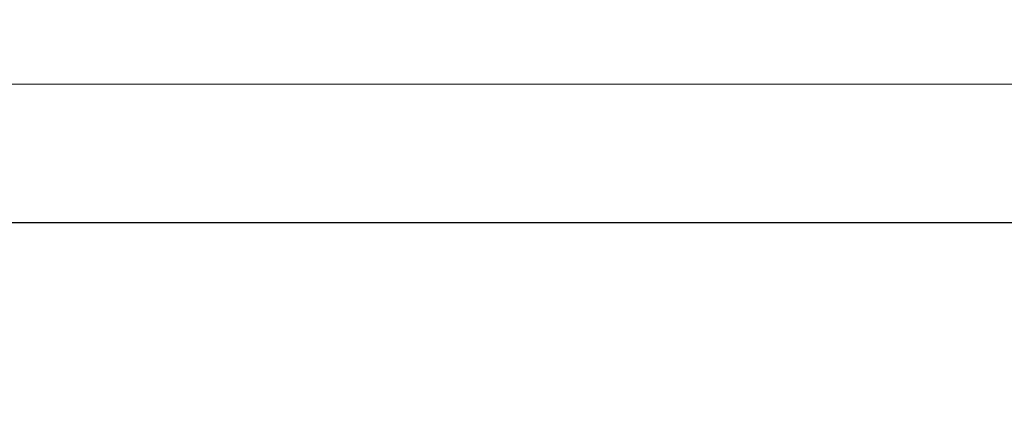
# Model space of a CAD drawing. Header units: millimetres. Extents: x -1290 to 1795, y -4192 to -1311.
# Tile 173 of 256: x 562 to 580, y -3270 to -3263. Entities that reach past the tile are written whole.
import ezdxf

# ---------------------------------------------------------------- set-up
doc = ezdxf.new("R2010")
doc.units = ezdxf.units.MM
doc.layers.add('Aparatura', color=7, linetype='Continuous', lineweight=13)

msp = doc.modelspace()

# ---------------------------------------------------------------- linework, layer by layer
at = {"layer": 'Aparatura', "lineweight": 13}
for points in [[(597.681, -3243.715), (597.681, -3266.607), (525.626, -3266.607), (525.626, -3243.715), (521.412, -3243.715), (521.412, -3293.434), (525.626, -3293.434), (525.626, -3270.541), (597.681, -3270.541), (597.681, -3293.434), (601.813, -3293.434), (601.813, -3243.715), (597.681, -3243.715)], [(597.716, -3243.716), (597.716, -3266.612), (525.629, -3266.612), (525.629, -3243.716), (521.416, -3243.716), (521.416, -3293.432), (525.629, -3293.432), (525.629, -3270.537), (597.716, -3270.537), (597.716, -3293.432), (601.847, -3293.432), (601.847, -3243.716), (597.716, -3243.716)], [(528.266, -3245.257), (528.266, -3264.069), (595.047, -3264.069), (595.047, -3245.257), (528.266, -3245.257)], [(528.267, -3245.259), (528.267, -3264.066), (595.073, -3264.066), (595.073, -3245.259), (528.267, -3245.259)], [(595.047, -3264.068), (528.266, -3264.068), (595.047, -3264.068)], [(528.266, -3264.068), (595.047, -3264.068), (528.266, -3264.068)], [(595.073, -3264.066), (528.267, -3264.066), (595.073, -3264.066)], [(528.267, -3264.066), (595.073, -3264.066), (528.267, -3264.066)], [(525.626, -3266.607), (597.681, -3266.607), (525.626, -3266.607)], [(597.681, -3266.607), (525.626, -3266.607), (597.681, -3266.607)], [(525.629, -3266.612), (597.716, -3266.612), (525.629, -3266.612)], [(597.716, -3266.612), (525.629, -3266.612), (597.716, -3266.612)]]:
    msp.add_lwpolyline(points, close=True, dxfattribs=at)
for points in [[(525.626, -3266.607), (597.681, -3266.607), (596.448, -3265.725), (596.34, -3265.644), (596.232, -3265.557), (596.129, -3265.47), (596.026, -3265.378), (595.929, -3265.281), (595.831, -3265.183), (595.739, -3265.086), (595.647, -3264.978), (595.561, -3264.875), (595.48, -3264.767), (595.399, -3264.653), (595.323, -3264.545), (595.247, -3264.426), (595.177, -3264.307), (595.107, -3264.188), (595.047, -3264.068), (528.266, -3264.068)], [(525.626, -3266.607), (597.681, -3266.607), (596.448, -3265.725), (596.34, -3265.644), (596.232, -3265.557), (596.129, -3265.47), (596.026, -3265.378), (595.929, -3265.281), (595.831, -3265.183), (595.739, -3265.086), (595.647, -3264.978), (595.561, -3264.875), (595.48, -3264.767), (595.399, -3264.653), (595.323, -3264.545), (595.247, -3264.426), (595.177, -3264.307), (595.107, -3264.188), (595.047, -3264.068), (528.266, -3264.068)], [(525.629, -3266.612), (597.716, -3266.612), (596.479, -3265.729), (596.37, -3265.641), (596.261, -3265.56), (596.157, -3265.467), (596.054, -3265.374), (595.956, -3265.282), (595.863, -3265.183), (595.77, -3265.085), (595.678, -3264.982), (595.59, -3264.873), (595.509, -3264.769), (595.427, -3264.655), (595.351, -3264.54), (595.274, -3264.426), (595.203, -3264.311), (595.138, -3264.191), (595.073, -3264.066), (528.267, -3264.066)], [(525.629, -3266.612), (597.716, -3266.612), (596.479, -3265.729), (596.37, -3265.641), (596.261, -3265.56), (596.157, -3265.467), (596.054, -3265.374), (595.956, -3265.282), (595.863, -3265.183), (595.77, -3265.085), (595.678, -3264.982), (595.59, -3264.873), (595.509, -3264.769), (595.427, -3264.655), (595.351, -3264.54), (595.274, -3264.426), (595.203, -3264.311), (595.138, -3264.191), (595.073, -3264.066), (528.267, -3264.066)]]:
    msp.add_lwpolyline(points, dxfattribs=at)

doc.saveas('drawing.dxf')
